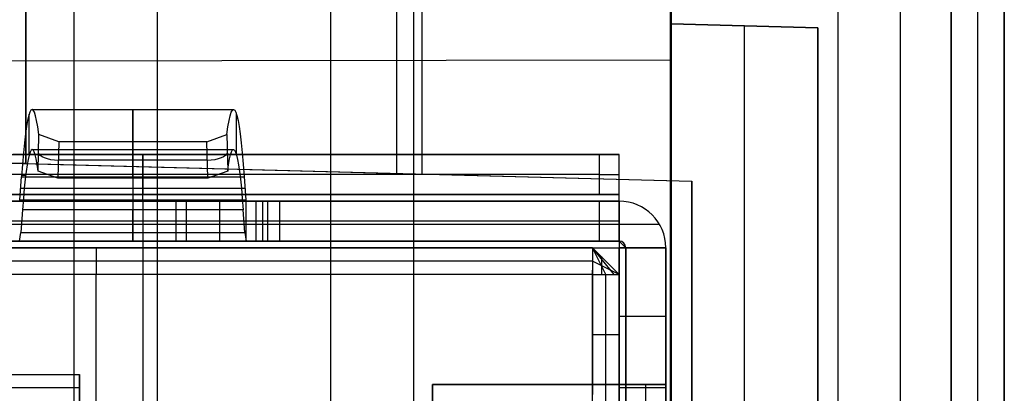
# Model space of a CAD drawing. Extents: x -9 to 8, y 1 to 147.
# Tile 109 of 181: x 0.96 to 8.35, y 95.17 to 97.97. Entities that reach past the tile are written whole.
import ezdxf

# ---------------------------------------------------------------- set-up
doc = ezdxf.new("R2010")
doc.units = 0
doc.layers.add('DEFAULT', color=7, linetype='CONTINUOUS')

msp = doc.modelspace()

# ---------------------------------------------------------------- linework, layer by layer
at = {"layer": 'DEFAULT', "color": 9}
for p, q in [((8.3457, 139.9582, -54.0095), (8.3457, 25.1274, -54.0095)), ((5.8457, 135.6545, -55.5667), (5.8457, 54.0377, -55.5667)), ((7.9457, 107.9133, -91.8975), (7.9457, 70.9413, -91.8975)), ((5.8457, 72.1343, -100.7522), (5.8457, 107.8204, -100.7522)), ((7.0957, 107.8531, -100.7195), (7.0957, 72.1015, -100.7195)), ((8.3457, 72.0688, -100.6867), (8.3457, 107.8858, -100.6867)), ((7.9457, 106.9139, -85.9115), (7.9457, 71.9407, -85.9115)), ((7.9457, 71.9407, -97.8835), (7.9457, 106.9139, -97.8835)), ((8.1457, 106.9209, -85.9045), (8.1457, 71.9337, -85.9045)), ((8.1457, 106.9209, -97.8905), (8.1457, 71.9337, -97.8905)), ((8.3457, 106.9279, -97.8975), (8.3457, 71.9267, -97.8975)), ((8.3457, 71.9267, -85.8975), (8.3457, 106.9279, -85.8975)), ((7.5666, 8.2282, -17.9775), (7.5666, 103.6456, -17.9775)), ((8.3457, 103.6456, -18.7772), (8.3457, 8.2282, -18.7772)), ((5.8457, 103.1776, -20.9334), (5.8457, 97.9377, -20.9334)), ((3.7837, 102.7391, -17.8784), (3.7837, 96.8157, -17.8784)), ((3.9732, 102.7837, -20.8844), (3.9732, 96.8107, -20.8844)), ((1.0007, 102.449, -20.8066), (1.0007, 96.8886, -20.8066)), ((1.0007, 96.8886, -19.1055), (1.0007, 102.4134, -19.1055)), ((5.8457, 97.9377, -40), (5.8457, 53.4377, -40)), ((5.8457, 97.9377, -20.9334), (5.8457, 97.9377, -40)), ((6.9457, 97.9089, -20.9622), (5.8457, 97.9377, -20.9334)), ((5.8457, 97.9377, -40), (6.9457, 97.9089, -39.9712)), ((5.8457, 97.9377, -30.4667), (6.9457, 97.9089, -30.4667)), ((6.3957, 53.4521, -39.9856), (6.3957, 97.9233, -39.9856)), ((6.3957, 97.9233, -20.9478), (6.3957, 97.9233, -39.9856)), ((6.9457, 53.4665, -20.9622), (6.9457, 97.9089, -20.9622)), ((6.9457, 97.9089, -39.9712), (6.9457, 53.4665, -39.9712)), ((6.9457, 97.9089, -20.9622), (6.9457, 97.9089, -39.9712)), ((6.9457, 53.4665, -30.4667), (6.9457, 97.9089, -30.4667)), ((0.0007, 96.9147, -17.7793), (6.0007, 96.7576, -17.9365)), ((1.0007, 96.8886, -19.1055), (0.0007, 96.9147, -19.0793)), ((1.0007, 96.8886, -20.8066), (1.0007, 96.8886, -19.1055)), ((1.0007, 96.8886, -20.8066), (6.0007, 96.7576, -20.9375)), ((1.0007, 96.8886, -19.3584), (6.0007, 96.7576, -19.3584)), ((3.0007, 96.8362, -17.8579), (3.0007, 96.8362, -20.8589)), ((6.0007, 96.7576, -20.9375), (6.0007, 80.2576, -20.9375)), ((6.0007, 96.7576, -17.9365), (6.0007, 80.2576, -17.9365)), ((6.0007, 96.7576, -20.9375), (6.0007, 96.7576, -17.9365)), ((6.0007, 80.2576, -19.437), (6.0007, 96.7576, -19.437))]:
    msp.add_line(p, q, dxfattribs=at)
at = {"layer": 'DEFAULT', "color": 7}
for p, q in [((1.365, 64.8576, -86.3675), (1.365, 113.8766, -86.3675)), ((1.99, 64.874, -86.3839), (1.99, 113.8602, -86.3839)), ((1.99, 61.875, -98.4118), (1.99, 108.8312, -98.4118)), ((3.915, 61.9254, -98.4622), (3.915, 108.7816, -98.4622)), ((5.84, 61.9758, -98.5126), (5.84, 108.7321, -98.5126)), ((1.99, 71.6022, -95.1478), (1.99, 107.1319, -95.1478)), ((3.29, 97.6641, -100.845), (3.29, 102.6608, -101.3447)), ((5.84, 102.6608, -101.2776), (5.84, 97.6674, -100.7782)), ((0.74, 97.6608, -100.9118), (5.84, 97.6674, -100.7782)), ((3.29, 61.9091, -100.845), (3.29, 97.6641, -100.845)), ((5.84, 97.6674, -100.7782), (5.84, 61.9758, -100.7782))]:
    msp.add_line(p, q, dxfattribs=at)
at = {"layer": 'DEFAULT', "color": 254}
for p, q in [((1.0272, 96.9567, -20.3439), (1.0272, 97.2609, -20.3439)), ((1.0489, 97.2951, -20.7805), (2.5609, 97.2951, -20.7805)), ((2.5828, 96.9568, -20.3439), (2.5828, 97.2609, -20.3439)), ((1.0933, 96.8332, -21.6655), (1.0994, 97.1077, -21.7878)), ((1.2493, 97.0527, -21.9201), (1.0994, 97.1077, -21.7878)), ((2.3607, 97.0527, -21.9201), (2.5106, 97.1077, -21.7878)), ((2.5106, 97.1077, -21.7878), (2.5167, 96.8332, -21.6655)), ((1.2493, 97.0527, -21.9201), (1.2432, 96.7787, -21.798)), ((2.3607, 97.0527, -21.9201), (1.2493, 97.0527, -21.9201)), ((1.805, 96.7787, -21.798), (1.805, 97.0527, -21.9201)), ((2.3668, 96.7787, -21.798), (2.3607, 97.0527, -21.9201)), ((2.3668, 96.7787, -21.798), (2.3607, 97.0527, -21.9201)), ((-1.695, 96.9576, -38.4501), (5.455, 96.9576, -38.4501)), ((-1.545, 96.9576, -34.9701), (5.305, 96.9576, -34.9701)), ((5.455, 96.9576, -36.7101), (0.905, 96.9576, -36.7101)), ((1.049, 96.9951, -20.7805), (2.561, 96.9951, -20.7805)), ((1.88, 96.9576, -34.9701), (1.88, 96.9576, -38.4501)), ((1.88, 96.9576, -34.9701), (1.88, 96.6576, -34.9701)), ((5.305, 96.9576, -34.9701), (5.455, 96.9576, -35.1201)), ((5.305, 96.9576, -34.9701), (5.305, 96.6576, -34.9701)), ((5.455, 96.9576, -35.1201), (5.455, 96.9576, -38.4501)), ((5.455, 96.6576, -35.1201), (5.455, 96.9576, -35.1201)), ((5.455, 96.6576, -36.9601), (5.455, 96.9576, -36.9601)), ((2.3637, 96.9157, -21.859), (1.2463, 96.9157, -21.859)), ((1.2432, 96.7787, -21.798), (1.0933, 96.8332, -21.6655)), ((2.5167, 96.8332, -21.6655), (2.3668, 96.7787, -21.798)), ((2.6081, 96.8107, -19.8382), (2.6397, 96.8107, -19.2063)), ((5.305, 96.8076, -34.9701), (-1.545, 96.8076, -34.9701)), ((0.9564, 96.6167, -18.9287), (0.9687, 96.7887, -19.1745)), ((0.9687, 96.7887, -19.1745), (2.6413, 96.7887, -19.1745)), ((0.9697, 96.802, -19.1936), (1.0008, 96.802, -19.817)), ((2.3668, 96.7787, -21.798), (1.2432, 96.7787, -21.798)), ((1.805, 96.7887, -19.1745), (1.805, 96.6167, -18.9287)), ((2.6413, 96.7887, -19.1745), (2.6536, 96.6167, -18.9287)), ((2.6474, 96.7027, -19.0516), (0.9626, 96.7027, -19.0516)), ((-6.145, 96.6076, -18.4501), (5.455, 96.6076, -18.4501)), ((5.455, 96.6076, -30.6251), (-2.045, 96.6076, -30.6251)), ((5.455, 96.6576, -38.4501), (-1.695, 96.6576, -38.4501)), ((-1.695, 96.6076, -38.8001), (5.455, 96.6076, -38.8001)), ((-1.695, 96.6076, -38.5001), (5.455, 96.6076, -38.5001)), ((-1.545, 96.6576, -34.9701), (5.305, 96.6576, -34.9701)), ((-1.545, 96.6076, -38.2001), (5.455, 96.6076, -38.2001)), ((5.305, 96.6076, -22.9001), (-0.645, 96.6076, -22.9001)), ((5.455, 96.6076, -23.0501), (-0.645, 96.6076, -23.0501)), ((0.88, 96.6076, -22.4001), (2.73, 96.6076, -22.4001)), ((5.455, 96.6576, -36.7101), (0.905, 96.6576, -36.7101)), ((0.955, 96.6076, -18.9001), (0.9564, 96.6167, -18.9287)), ((2.655, 96.6076, -18.9001), (0.955, 96.6076, -18.9001)), ((0.9564, 96.6167, -18.9287), (2.6536, 96.6167, -18.9287)), ((1.58, 96.6076, -38.2001), (1.58, 96.6076, -23.0501)), ((1.805, 96.6076, -22.4001), (1.805, 96.3076, -22.4001)), ((1.88, 96.6576, -34.9701), (1.88, 96.6576, -38.4501)), ((1.88, 96.6076, -38.8001), (1.88, 80.4076, -38.8001)), ((1.88, 96.6076, -38.5001), (1.88, 80.4076, -38.5001)), ((2.13, 96.3076, -38.2001), (2.13, 96.6076, -38.2001)), ((2.205, 96.6076, -22.9001), (2.205, 96.3076, -22.9001)), ((2.455, 96.6076, -23.0501), (2.455, 96.3076, -23.0501)), ((2.6536, 96.6167, -18.9287), (2.655, 96.6076, -18.9001)), ((2.905, 96.6076, -18.9001), (2.655, 96.6076, -18.9001)), ((2.655, 96.3076, -18.9001), (2.655, 96.6076, -18.9001)), ((2.73, 96.6076, -22.4001), (2.905, 96.6076, -18.9001)), ((2.73, 96.3076, -22.4001), (2.73, 96.6076, -22.4001)), ((2.78, 96.3076, -18.9001), (2.78, 96.6076, -18.9001)), ((5.455, 96.6076, -20.6751), (2.8162, 96.6076, -20.6751)), ((2.8175, 96.3076, -20.6501), (2.8175, 96.6076, -20.6501)), ((2.905, 96.6076, -18.9001), (2.905, 96.3076, -18.9001)), ((5.305, 96.6076, -22.9001), (5.305, 96.3076, -22.9001)), ((5.455, 96.6576, -35.1201), (5.455, 96.6576, -38.4501)), ((5.455, 96.6076, -38.5001), (5.455, 96.6576, -38.4501)), ((5.455, 96.6076, -18.4501), (5.455, 96.6076, -22.7501)), ((5.455, 96.6076, -38.2001), (5.455, 96.6076, -23.0501)), ((5.455, 96.6076, -38.8001), (5.455, 96.2576, -38.8001)), ((5.455, 96.6076, -38.5001), (5.455, 96.2576, -38.5001)), ((5.455, 96.3076, -22.7501), (5.455, 96.6076, -22.7501)), ((5.455, 96.6076, -38.8001), (5.455, 96.6076, -38.5001)), ((5.455, 96.3076, -20.4251), (5.455, 96.6076, -20.4251)), ((0.9773, 96.543, -19.3466), (0.965, 96.3709, -19.1008)), ((2.6327, 96.543, -19.3466), (0.9773, 96.543, -19.3466)), ((1.805, 96.3709, -19.1008), (1.805, 96.543, -19.3466)), ((2.645, 96.3709, -19.1008), (2.6327, 96.543, -19.3466)), ((5.305, 96.4576, -22.9001), (-0.895, 96.4576, -22.9001)), ((2.73, 96.4576, -22.4001), (0.88, 96.4576, -22.4001)), ((2.6388, 96.457, -19.2237), (0.9712, 96.457, -19.2237)), ((2.905, 96.4576, -18.9001), (2.655, 96.4576, -18.9001)), ((2.905, 96.4576, -18.9001), (2.73, 96.4576, -22.4001)), ((5.7578, 96.4326, -38.2001), (-1.545, 96.4326, -38.2001)), ((5.7578, 96.4326, -23.0501), (-0.895, 96.4326, -23.0501)), ((0.955, 96.3076, -18.9001), (0.965, 96.3709, -19.1008)), ((0.965, 96.3709, -19.1008), (2.645, 96.3709, -19.1008)), ((2.645, 96.3709, -19.1008), (2.655, 96.3076, -18.9001)), ((5.455, 96.4326, -18.1473), (5.455, 96.4326, -22.7501)), ((5.455, 96.3076, -18.4501), (-6.145, 96.3076, -18.4501)), ((5.455, 96.3076, -30.6251), (-2.045, 96.3076, -30.6251)), ((-1.545, 96.3076, -38.2001), (5.455, 96.3076, -38.2001)), ((-0.895, 96.3076, -22.9001), (5.305, 96.3076, -22.9001)), ((5.455, 96.3076, -23.0501), (-0.895, 96.3076, -23.0501)), ((2.73, 96.3076, -22.4001), (0.88, 96.3076, -22.4001)), ((0.955, 96.3076, -18.9001), (2.655, 96.3076, -18.9001)), ((1.58, 96.3076, -23.0501), (1.58, 96.3076, -38.2001)), ((2.655, 96.3076, -18.9001), (2.905, 96.3076, -18.9001)), ((2.905, 96.3076, -18.9001), (2.73, 96.3076, -22.4001)), ((5.455, 96.3076, -20.6751), (2.8162, 96.3076, -20.6751)), ((5.305, 96.3076, -22.9001), (5.455, 96.3076, -22.7501)), ((5.455, 96.3076, -22.7501), (5.455, 96.3076, -18.4501)), ((5.455, 96.3076, -38.2001), (5.455, 96.3076, -23.0501)), ((5.505, 96.2576, -23.0501), (5.455, 96.3076, -23.0501)), ((5.455, 96.3076, -38.2001), (5.505, 96.2576, -38.2001)), ((-6.145, 96.2576, -18.4001), (5.455, 96.2576, -18.4001)), ((-6.145, 96.2576, -18.1001), (5.455, 96.2576, -18.1001)), ((5.255, 96.2576, -28.4251), (-6.145, 96.2576, -28.4251)), ((-5.645, 96.2576, -18.6501), (5.255, 96.2576, -18.6501)), ((5.255, 96.2576, -38.2001), (-2.195, 96.2576, -38.2001)), ((1.53, 96.2576, -38.2001), (1.53, 96.0576, -38.4001)), ((5.255, 96.2576, -18.6501), (5.2549, 96.0576, -18.4501)), ((5.255, 96.2576, -18.6501), (5.2549, 96.0576, -18.4501)), ((5.255, 96.2576, -18.6501), (5.255, 96.2576, -38.2001)), ((5.455, 96.0576, -18.6501), (5.255, 96.2576, -18.6501)), ((5.255, 96.2576, -38.2001), (5.455, 96.0576, -38.2001)), ((5.255, 96.2576, -38.2001), (5.255, 96.0576, -38.4001)), ((5.255, 96.2576, -28.4251), (5.455, 96.0576, -28.4251)), ((5.4182, 96.0577, -18.5346), (5.255, 96.2576, -18.6501)), ((5.356, 96.0577, -18.4775), (5.255, 96.2576, -18.6501)), ((5.455, 94.1576, -38.8001), (5.455, 96.2576, -38.8001)), ((5.455, 96.2576, -38.5001), (5.505, 96.2576, -38.4501)), ((5.455, 96.2576, -38.8001), (5.455, 96.2576, -38.5001)), ((5.455, 96.2576, -18.4001), (5.455, 96.2576, -18.1001)), ((5.455, 96.2576, -18.1001), (5.455, 95.2326, -18.1001)), ((5.455, 96.2576, -18.4001), (5.455, 95.2326, -18.4001)), ((5.455, 96.2576, -38.5001), (5.455, 94.1576, -38.5001)), ((5.8014, 96.2576, -38.5001), (5.455, 96.2576, -38.5001)), ((5.505, 96.2576, -38.4501), (5.505, 96.2576, -38.2001)), ((5.505, 96.2576, -38.2001), (5.805, 96.2576, -38.2001)), ((5.505, 96.2576, -23.0501), (5.505, 96.2576, -18.4501)), ((5.805, 96.2576, -23.0501), (5.505, 96.2576, -23.0501)), ((5.505, 95.2326, -18.4501), (5.505, 96.2576, -18.4501)), ((5.505, 96.2576, -23.0501), (5.505, 96.2576, -38.2001)), ((5.505, 96.2576, -38.4501), (5.505, 94.1576, -38.4501)), ((5.805, 96.2576, -20.5751), (5.505, 96.2576, -20.5751)), ((5.505, 80.7576, -28.4501), (5.505, 96.2576, -28.4501)), ((5.63, 96.2576, -38.2001), (5.63, 96.2576, -38.7532)), ((5.63, 96.2576, -18.147), (5.63, 96.2576, -23.0501)), ((5.805, 96.2576, -38.4501), (5.805, 94.1576, -38.4501)), ((5.805, 96.2576, -38.2001), (5.805, 96.2576, -38.4501)), ((5.805, 96.2576, -23.0501), (5.805, 96.2576, -38.2001)), ((5.805, 96.2576, -18.4501), (5.805, 96.2576, -23.0501)), ((5.805, 95.2326, -18.4501), (5.805, 96.2576, -18.4501)), ((5.805, 80.7576, -28.4501), (5.805, 96.2576, -28.4501)), ((5.2549, 96.1576, -18.5501), (-5.6452, 96.1576, -18.5501)), ((5.255, 96.1576, -38.3001), (-2.195, 96.1576, -38.3001)), ((5.455, 96.0576, -38.2001), (5.255, 96.1576, -38.3001)), ((5.3217, 96.191, -38.2001), (5.3217, 96.0576, -38.3334)), ((5.355, 96.1576, -38.2001), (5.355, 96.1576, -18.6501)), ((5.2549, 96.0576, -18.4501), (5.2549, 96.09, -18.4825)), ((5.2549, 96.0576, -18.4501), (-5.6453, 96.0576, -18.4501)), ((5.255, 96.0576, -38.4001), (-2.195, 96.0576, -38.4001)), ((1.53, 91.6776, -38.4001), (1.53, 96.0576, -38.4001)), ((5.2549, 96.0576, -18.4501), (5.255, 95.3126, -18.4501)), ((5.2549, 96.0576, -18.4501), (5.2549, 95.5076, -18.4501)), ((5.2549, 96.0576, -18.4501), (5.2549, 96.0576, -18.4501)), ((5.2549, 95.5076, -18.4501), (5.2549, 96.0576, -18.4501)), ((5.2549, 96.0576, -18.4501), (5.2549, 96.0576, -18.4501)), ((5.2557, 96.0576, -18.4501), (5.2549, 96.0576, -18.4501)), ((5.255, 96.0576, -38.4001), (5.455, 96.0576, -38.2001)), ((5.255, 91.6776, -38.4001), (5.255, 96.0576, -38.4001)), ((5.255, 96.0576, -18.4501), (5.255, 95.3127, -18.4501)), ((5.355, 91.6776, -38.3001), (5.355, 96.0576, -38.3001)), ((5.455, 96.0576, -18.6501), (5.4548, 96.0578, -18.6501)), ((5.455, 91.6776, -38.2001), (5.455, 96.0576, -38.2001)), ((5.455, 96.0576, -38.2001), (5.455, 96.0576, -18.6501)), ((5.455, 95.1576, -18.6501), (5.455, 96.0576, -18.6501)), ((5.455, 80.9576, -28.4251), (5.455, 96.0576, -28.4251)), ((5.2549, 95.5076, -18.4501), (5.255, 95.3126, -18.4501)), ((-0.895, 95.3076, -18.4501), (1.405, 95.3076, -18.4501)), ((1.405, 95.3076, -18.4501), (1.405, 94.6576, -18.4501)), ((1.405, 95.1076, -18.6501), (1.405, 95.3076, -18.4501)), ((5.255, 95.3127, -18.4501), (5.255, 95.3127, -18.4501)), ((5.255, 95.3126, -18.4501), (5.255, 95.1576, -18.4501)), ((1.405, 95.2076, -18.5501), (-0.895, 95.2076, -18.5501)), ((4.055, 95.2326, -18.1001), (5.455, 95.2326, -18.1001)), ((4.055, 95.2326, -18.4001), (4.055, 95.2326, -18.1001)), ((5.455, 95.2326, -18.4001), (4.055, 95.2326, -18.4001)), ((4.055, 95.2326, -18.4001), (4.055, 92.5326, -18.4001)), ((4.055, 95.2326, -18.1001), (4.055, 92.5326, -18.1001)), ((5.7581, 95.2326, -18.2751), (4.055, 95.2326, -18.2751)), ((4.055, 92.5326, -18.2501), (4.055, 95.2326, -18.2501)), ((4.93, 95.2326, -18.1001), (4.93, 95.2326, -18.4001)), ((5.805, 95.2326, -18.4501), (5.505, 95.2326, -18.4501)), ((5.505, 95.2326, -18.4501), (5.505, 92.5326, -18.4501)), ((5.655, 92.5326, -18.4501), (5.655, 95.2326, -18.4501)), ((5.805, 92.5326, -18.4501), (5.805, 95.2326, -18.4501))]:
    msp.add_line(p, q, dxfattribs=at)
at = {"layer": 'DEFAULT', "color": 254, "extrusion": (0.998752, -2.17986e-09, 0.049938)}
msp.add_arc((94.4887, -20.807, 0.01), 2.8064, 338.93906, 34.95878, dxfattribs=at)
at = {"layer": 'DEFAULT', "color": 254, "extrusion": (0.998752, 2.04718e-09, 0.049938)}
msp.add_arc((94.4887, -20.807, 0.01), 2.8064, 338.93906, 34.95878, dxfattribs=at)
at = {"layer": 'DEFAULT', "color": 254, "extrusion": (1, 0, 4.37114e-08)}
for centre, radius, start, end in [((94.4951, -20.7805, 1.805), 2.8, 335.98435, 35), ((94.4951, -20.7805, 1.805), 2.5, 335.98435, 35), ((96.6076, -38.4501, 1.88), 0.35, 270, 0), ((96.6576, -18.9001, 1.805), 0.05, 180, 215), ((96.6076, -38.4501, 1.88), 0.05, 270, 0), ((96.6576, -18.9001, 1.805), 0.35, 180, 215)]:
    msp.add_arc(centre, radius, start, end, dxfattribs=at)
at = {"layer": 'DEFAULT', "color": 254, "extrusion": (0.998752, 2.15977e-09, -0.049938)}
msp.add_arc((94.4887, -20.6267, 3.5955), 2.8064, 338.93903, 34.95878, dxfattribs=at)
at = {"layer": 'DEFAULT', "color": 254, "extrusion": (0.998752, -2.1745e-09, 0.049938)}
msp.add_arc((94.4894, -20.807, 0.01), 2.5058, 339.29065, 34.95881, dxfattribs=at)
at = {"layer": 'DEFAULT', "color": 254, "extrusion": (0.998752, 2.15751e-09, -0.049938)}
msp.add_arc((94.4894, -20.6267, 3.5955), 2.5058, 339.29064, 34.95881, dxfattribs=at)
at = {"layer": 'DEFAULT', "color": 254, "extrusion": (0.020345, 0.913245, -0.406902)}
msp.add_arc((0.9139, 19.6191, 97.4243), 0.15, 269.48063, 356.86619, dxfattribs=at)
at = {"layer": 'DEFAULT', "color": 254, "extrusion": (-0.020345, 0.913245, -0.406902)}
msp.add_arc((-4.523, 19.5864, 97.3508), 0.15, 183.13419, 270.51936, dxfattribs=at)
at = {"layer": 'DEFAULT', "color": 254, "extrusion": (4.73222e-14, 1, 4.37115e-08)}
msp.add_arc((-5.305, -35.1201, 96.9576), 0.15, 90, 180, dxfattribs=at)
at = {"layer": 'DEFAULT', "color": 254, "extrusion": (1, 1.78034e-14, 4.37114e-08)}
msp.add_arc((96.6076, -38.4501, 5.455), 0.35, 270, 0, dxfattribs=at)
at = {"layer": 'DEFAULT', "color": 254, "extrusion": (0, 1, 4.37114e-08)}
for centre, radius, start, end in [((-5.305, -35.1201, 96.8076), 0.15, 90, 180), ((-5.305, -22.7501, 96.4576), 0.15, 180, 270), ((-5.455, -18.4501, 95.7451), 0.35, 90, 180), ((-5.455, -18.4501, 95.7451), 0.05, 90, 180), ((-5.255, -18.6501, 95.6851), 0.2, 89.97092, 89.98546), ((-5.255, -18.6501, 95.6076), 0.2, 89.98849, 180), ((-5.455, -38.4501, 95.2076), 0.35, 180, 270), ((-5.455, -38.4501, 95.2076), 0.05, 180, 270)]:
    msp.add_arc(centre, radius, start, end, dxfattribs=at)
at = {"layer": 'DEFAULT', "color": 254, "extrusion": (5.21064e-11, 1, 4.3701e-08)}
msp.add_arc((-5.305, -35.1201, 96.6576), 0.15, 90, 180, dxfattribs=at)
at = {"layer": 'DEFAULT', "color": 254, "extrusion": (-4.72625e-17, 1, 4.37114e-08)}
msp.add_arc((-5.305, -22.7501, 96.6076), 0.15, 180, 270, dxfattribs=at)
at = {"layer": 'DEFAULT', "color": 254, "extrusion": (1, 1.33029e-13, 4.37113e-08)}
msp.add_arc((96.6076, -38.4501, 5.455), 0.05, 270, 0, dxfattribs=at)
at = {"layer": 'DEFAULT', "color": 254, "extrusion": (-4.37114e-08, -4.37114e-08, 1)}
for centre, radius, start in [((5.455, 96.2576, -38.2001), 0.35, 360), ((5.455, 96.2576, -30.6251), 0.35, 0), ((5.455, 96.2576, -30.6251), 0.05, 0)]:
    msp.add_arc(centre, radius, start, 90, dxfattribs=at)
at = {"layer": 'DEFAULT', "color": 254, "extrusion": (-4.37115e-08, -4.37115e-08, 1)}
for centre, radius in [((5.455, 96.2576, -23.0501), 0.35), ((5.455, 96.2576, -38.2001), 0.05)]:
    msp.add_arc(centre, radius, 360, 90, dxfattribs=at)
at = {"layer": 'DEFAULT', "color": 254, "extrusion": (1, -1.22901e-15, 4.37114e-08)}
msp.add_arc((96.2576, -18.4501, 5.455), 0.35, 0, 90, dxfattribs=at)
at = {"layer": 'DEFAULT', "color": 254, "extrusion": (-1.3453e-11, 1, 4.37248e-08)}
msp.add_arc((-5.305, -22.7501, 96.3076), 0.15, 180, 270, dxfattribs=at)
at = {"layer": 'DEFAULT', "color": 254, "extrusion": (-4.3968e-08, -4.35959e-08, 1)}
msp.add_arc((5.455, 96.2576, -23.0501), 0.05, 360, 90, dxfattribs=at)
at = {"layer": 'DEFAULT', "color": 254, "extrusion": (1, -4.02785e-10, 4.31393e-08)}
msp.add_arc((96.2576, -18.4501, 5.455), 0.05, 0, 90, dxfattribs=at)
at = {"layer": 'DEFAULT', "color": 254, "extrusion": (-4.81055e-17, 1, 4.37307e-08)}
msp.add_arc((-5.455, -38.4501, 96.2576), 0.35, 180, 270, dxfattribs=at)
at = {"layer": 'DEFAULT', "color": 254, "extrusion": (6.03555e-11, 1, 4.37114e-08)}
msp.add_arc((-5.455, -18.4501, 96.2576), 0.35, 90, 180, dxfattribs=at)
at = {"layer": 'DEFAULT', "color": 254, "extrusion": (3.92362e-10, 1, 4.37115e-08)}
msp.add_arc((-5.455, -18.4501, 96.2576), 0.05, 90, 180, dxfattribs=at)
at = {"layer": 'DEFAULT', "color": 254, "extrusion": (9.23701e-12, 1, 4.37127e-08)}
msp.add_arc((-5.455, -38.4501, 96.2576), 0.05, 180, 270, dxfattribs=at)
at = {"layer": 'DEFAULT', "color": 254, "extrusion": (-2.36454e-09, 1, 4.16527e-08)}
msp.add_arc((-5.255, -18.6501, 96.0576), 0.2, 89.97092, 180, dxfattribs=at)
at = {"layer": 'DEFAULT', "color": 254, "extrusion": (0.123415, 0.89678, -0.424916)}
msp.add_arc((7.8902, 24.0382, 94.6309), 0.0000000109, 273.57255, 334.22972, dxfattribs=at)
at = {"layer": 'DEFAULT', "color": 254, "extrusion": (-0.000250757, 1, -0.000250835)}
msp.add_arc((-5.2791, -18.6259, 96.0609), 0.2, 89.95799, 180.01293, dxfattribs=at)
at = {"layer": 'DEFAULT', "color": 254, "extrusion": (-2.47622e-09, 1, 4.19257e-08)}
msp.add_arc((-5.455, -18.4501, 95.2326), 0.35, 90, 180, dxfattribs=at)
at = {"layer": 'DEFAULT', "color": 254, "extrusion": (1.41626e-13, 1, 5.37114e-08)}
msp.add_arc((-5.455, -18.4501, 95.2326), 0.05, 90, 180, dxfattribs=at)

doc.saveas('drawing.dxf')
